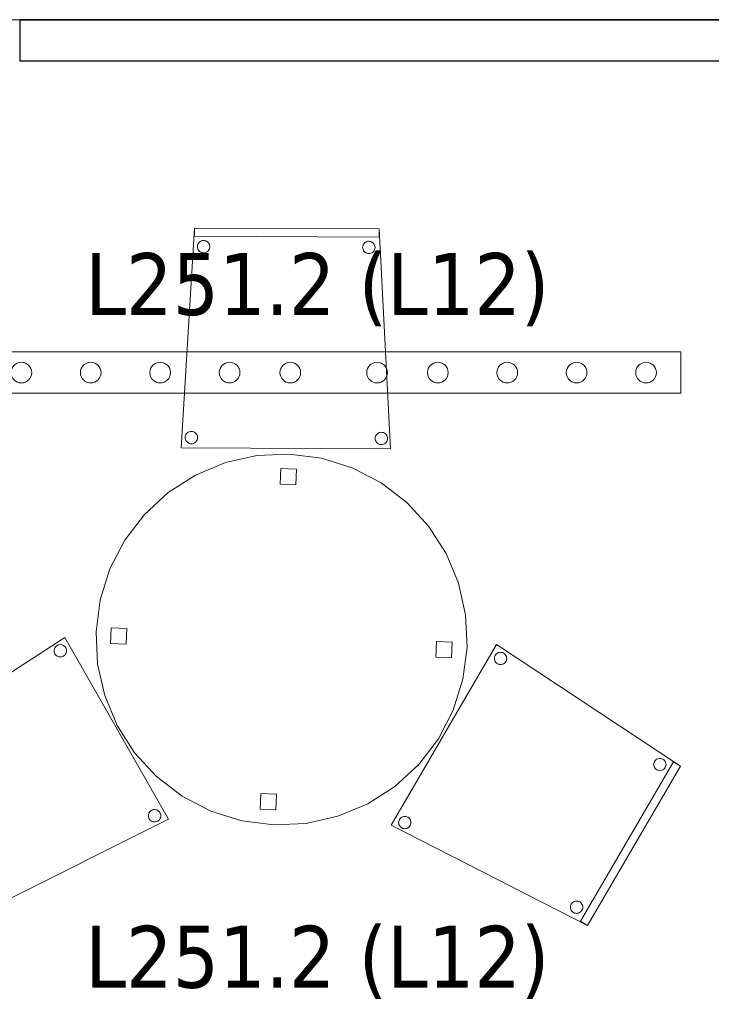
# Model space of a CAD drawing. Header units: metres. Extents: x 397.7 to 427.5, y 12.7 to 28.4.
# Tile 37 of 145: x 406.6 to 408.3, y 14 to 16.4. Entities that reach past the tile are written whole.
import ezdxf

# ---------------------------------------------------------------- set-up
doc = ezdxf.new("R2010")
doc.units = ezdxf.units.M
for name, color, linetype, lineweight in [('02_MOBILIARIO', 7, 'Continuous', 18), ('A-DETL-____-MBND', 7, 'Continuous', 18), ('A-DETL-GENF-OTLN', 7, 'Continuous', 18), ('A-WALL-____-MCUT', 7, 'Continuous', 25), ('A-WALL-____-OTLN', 7, 'Continuous', 25), ('E-LITE-EQPM-IDEN', 7, 'Continuous', 30)]:
    doc.layers.add(name, color=color, linetype=linetype, lineweight=lineweight)
doc.styles.add('Tahoma_4', font='tahoma.ttf', dxfattribs={"height": 0.15})

# ---------------------------------------------------------------- blocks, each defined once
blk = doc.blocks.new('Family - Cadira confident_P2-152712-05_ENLLUMENAT_P2')
at = {"layer": 'A-DETL-____-MBND', "color": 253, "true_color": 0xaaaaaa}
for p, q in [((0, 0.0022), (0.0323, 0.5347)), ((0.0323, 0.5347), (0, 0.0022)), ((0.0322, 0.5147), (0.0323, 0.5347)), ((0.0323, 0.5347), (0.0322, 0.5147)), ((0.0323, 0.5347), (0.4788, 0.5327)), ((0.4788, 0.5327), (0.0323, 0.5347)), ((0.0323, 0.5347), (0.4788, 0.5327)), ((0.4788, 0.5327), (0.0323, 0.5347)), ((0.4788, 0.5327), (0.4787, 0.5127)), ((0.4787, 0.5127), (0.4788, 0.5327)), ((0.4788, 0.5327), (0.5065, 0)), ((0.5065, 0), (0.4788, 0.5327)), ((0.4787, 0.5127), (0.0322, 0.5147)), ((0.0322, 0.5147), (0.4787, 0.5127)), ((0.0426, 0.4991), (0.0444, 0.501)), ((0.0444, 0.501), (0.0426, 0.4991)), ((0.0444, 0.501), (0.0466, 0.5024)), ((0.0466, 0.5024), (0.0444, 0.501)), ((0.0466, 0.5024), (0.0489, 0.5035)), ((0.0489, 0.5035), (0.0466, 0.5024)), ((0.0489, 0.5035), (0.0515, 0.5042)), ((0.0515, 0.5042), (0.0489, 0.5035)), ((0.0515, 0.5042), (0.054, 0.5044)), ((0.054, 0.5044), (0.0515, 0.5042)), ((0.054, 0.5044), (0.0566, 0.5042)), ((0.0566, 0.5042), (0.054, 0.5044)), ((0.0566, 0.5042), (0.0592, 0.5035)), ((0.0592, 0.5035), (0.0566, 0.5042)), ((0.0592, 0.5035), (0.0615, 0.5024)), ((0.0615, 0.5024), (0.0592, 0.5035)), ((0.0615, 0.5024), (0.0636, 0.5009)), ((0.0636, 0.5009), (0.0615, 0.5024)), ((0.0636, 0.5009), (0.0655, 0.499)), ((0.0655, 0.499), (0.0636, 0.5009)), ((0.4444, 0.4992), (0.4466, 0.5007)), ((0.4466, 0.5007), (0.4444, 0.4992)), ((0.4466, 0.5007), (0.4489, 0.5018)), ((0.4489, 0.5018), (0.4466, 0.5007)), ((0.4489, 0.5018), (0.4514, 0.5025)), ((0.4514, 0.5025), (0.4489, 0.5018)), ((0.4514, 0.5025), (0.454, 0.5027)), ((0.454, 0.5027), (0.4514, 0.5025)), ((0.454, 0.5027), (0.4566, 0.5024)), ((0.4566, 0.5024), (0.454, 0.5027)), ((0.4566, 0.5024), (0.4591, 0.5018)), ((0.4591, 0.5018), (0.4566, 0.5024)), ((0.4591, 0.5018), (0.4615, 0.5006)), ((0.4615, 0.5006), (0.4591, 0.5018)), ((0.039, 0.4895), (0.0393, 0.4921)), ((0.0393, 0.4921), (0.039, 0.4895)), ((0.0393, 0.4869), (0.039, 0.4895)), ((0.039, 0.4895), (0.0393, 0.4869)), ((0.0393, 0.4921), (0.04, 0.4946)), ((0.04, 0.4946), (0.0393, 0.4921)), ((0.0399, 0.4844), (0.0393, 0.4869)), ((0.0393, 0.4869), (0.0399, 0.4844)), ((0.041, 0.4821), (0.0399, 0.4844)), ((0.0399, 0.4844), (0.041, 0.4821)), ((0.04, 0.4946), (0.0411, 0.497)), ((0.0411, 0.497), (0.04, 0.4946)), ((0.0425, 0.4799), (0.041, 0.4821)), ((0.041, 0.4821), (0.0425, 0.4799)), ((0.0411, 0.497), (0.0426, 0.4991)), ((0.0426, 0.4991), (0.0411, 0.497)), ((0.0443, 0.4781), (0.0425, 0.4799)), ((0.0425, 0.4799), (0.0443, 0.4781)), ((0.0465, 0.4766), (0.0443, 0.4781)), ((0.0443, 0.4781), (0.0465, 0.4766)), ((0.0635, 0.478), (0.0614, 0.4765)), ((0.0614, 0.4765), (0.0635, 0.478)), ((0.0654, 0.4798), (0.0635, 0.478)), ((0.0635, 0.478), (0.0654, 0.4798)), ((0.0669, 0.4819), (0.0654, 0.4798)), ((0.0654, 0.4798), (0.0669, 0.4819)), ((0.0655, 0.499), (0.067, 0.4969)), ((0.067, 0.4969), (0.0655, 0.499)), ((0.068, 0.4843), (0.0669, 0.4819)), ((0.0669, 0.4819), (0.068, 0.4843)), ((0.067, 0.4969), (0.068, 0.4945)), ((0.068, 0.4945), (0.067, 0.4969)), ((0.068, 0.4945), (0.0687, 0.492)), ((0.0687, 0.492), (0.068, 0.4945)), ((0.0687, 0.4868), (0.068, 0.4843)), ((0.068, 0.4843), (0.0687, 0.4868)), ((0.0687, 0.492), (0.0689, 0.4894)), ((0.0689, 0.4894), (0.0687, 0.492)), ((0.0689, 0.4894), (0.0687, 0.4868)), ((0.0687, 0.4868), (0.0689, 0.4894)), ((0.439, 0.4878), (0.4393, 0.4904)), ((0.4393, 0.4904), (0.439, 0.4878)), ((0.4393, 0.4852), (0.439, 0.4878)), ((0.439, 0.4878), (0.4393, 0.4852)), ((0.4393, 0.4904), (0.44, 0.4929)), ((0.44, 0.4929), (0.4393, 0.4904)), ((0.4399, 0.4827), (0.4393, 0.4852)), ((0.4393, 0.4852), (0.4399, 0.4827)), ((0.441, 0.4803), (0.4399, 0.4827)), ((0.4399, 0.4827), (0.441, 0.4803)), ((0.44, 0.4929), (0.4411, 0.4953)), ((0.4411, 0.4953), (0.44, 0.4929)), ((0.4425, 0.4782), (0.441, 0.4803)), ((0.441, 0.4803), (0.4425, 0.4782)), ((0.4411, 0.4953), (0.4426, 0.4974)), ((0.4426, 0.4974), (0.4411, 0.4953)), ((0.4443, 0.4763), (0.4425, 0.4782)), ((0.4425, 0.4782), (0.4443, 0.4763)), ((0.4426, 0.4974), (0.4444, 0.4992)), ((0.4444, 0.4992), (0.4426, 0.4974)), ((0.4615, 0.5006), (0.4636, 0.4991)), ((0.4636, 0.4991), (0.4615, 0.5006)), ((0.4654, 0.4781), (0.4635, 0.4763)), ((0.4635, 0.4763), (0.4654, 0.4781)), ((0.4636, 0.4991), (0.4655, 0.4973)), ((0.4655, 0.4973), (0.4636, 0.4991)), ((0.4669, 0.4802), (0.4654, 0.4781)), ((0.4654, 0.4781), (0.4669, 0.4802)), ((0.4655, 0.4973), (0.4669, 0.4951)), ((0.4669, 0.4951), (0.4655, 0.4973)), ((0.4669, 0.4951), (0.468, 0.4928)), ((0.468, 0.4928), (0.4669, 0.4951)), ((0.468, 0.4826), (0.4669, 0.4802)), ((0.4669, 0.4802), (0.468, 0.4826)), ((0.468, 0.4928), (0.4687, 0.4903)), ((0.4687, 0.4903), (0.468, 0.4928)), ((0.4687, 0.4851), (0.468, 0.4826)), ((0.468, 0.4826), (0.4687, 0.4851)), ((0.4687, 0.4903), (0.4689, 0.4877)), ((0.4689, 0.4877), (0.4687, 0.4903)), ((0.4689, 0.4877), (0.4687, 0.4851)), ((0.4687, 0.4851), (0.4689, 0.4877)), ((0.0488, 0.4755), (0.0465, 0.4766)), ((0.0465, 0.4766), (0.0488, 0.4755)), ((0.0513, 0.4748), (0.0488, 0.4755)), ((0.0488, 0.4755), (0.0513, 0.4748)), ((0.0539, 0.4745), (0.0513, 0.4748)), ((0.0513, 0.4748), (0.0539, 0.4745)), ((0.0565, 0.4748), (0.0539, 0.4745)), ((0.0539, 0.4745), (0.0565, 0.4748)), ((0.059, 0.4754), (0.0565, 0.4748)), ((0.0565, 0.4748), (0.059, 0.4754)), ((0.0614, 0.4765), (0.059, 0.4754)), ((0.059, 0.4754), (0.0614, 0.4765)), ((0.4465, 0.4748), (0.4443, 0.4763)), ((0.4443, 0.4763), (0.4465, 0.4748)), ((0.4488, 0.4737), (0.4465, 0.4748)), ((0.4465, 0.4748), (0.4488, 0.4737)), ((0.4513, 0.473), (0.4488, 0.4737)), ((0.4488, 0.4737), (0.4513, 0.473)), ((0.4539, 0.4728), (0.4513, 0.473)), ((0.4513, 0.473), (0.4539, 0.4728)), ((0.4565, 0.473), (0.4539, 0.4728)), ((0.4539, 0.4728), (0.4565, 0.473)), ((0.459, 0.4737), (0.4565, 0.473)), ((0.4565, 0.473), (0.459, 0.4737)), ((0.4614, 0.4748), (0.459, 0.4737)), ((0.459, 0.4737), (0.4614, 0.4748)), ((0.4635, 0.4763), (0.4614, 0.4748)), ((0.4614, 0.4748), (0.4635, 0.4763)), ((0.0094, 0.0273), (0.0096, 0.0298)), ((0.0096, 0.0298), (0.0094, 0.0273)), ((0.0096, 0.0247), (0.0094, 0.0273)), ((0.0094, 0.0273), (0.0096, 0.0247)), ((0.0096, 0.0298), (0.0103, 0.0324)), ((0.0103, 0.0324), (0.0096, 0.0298)), ((0.0103, 0.0221), (0.0096, 0.0247)), ((0.0096, 0.0247), (0.0103, 0.0221)), ((0.0103, 0.0324), (0.0114, 0.0347)), ((0.0114, 0.0347), (0.0103, 0.0324)), ((0.0114, 0.0347), (0.0129, 0.0368)), ((0.0129, 0.0368), (0.0114, 0.0347)), ((0.0129, 0.0368), (0.0148, 0.0387)), ((0.0148, 0.0387), (0.0129, 0.0368)), ((0.0148, 0.0387), (0.0169, 0.0402)), ((0.0169, 0.0402), (0.0148, 0.0387)), ((0.0169, 0.0402), (0.0193, 0.0413)), ((0.0193, 0.0413), (0.0169, 0.0402)), ((0.0193, 0.0413), (0.0218, 0.0419)), ((0.0218, 0.0419), (0.0193, 0.0413)), ((0.0218, 0.0419), (0.0244, 0.0421)), ((0.0244, 0.0421), (0.0218, 0.0419)), ((0.0244, 0.0421), (0.027, 0.0419)), ((0.027, 0.0419), (0.0244, 0.0421)), ((0.027, 0.0419), (0.0295, 0.0412)), ((0.0295, 0.0412), (0.027, 0.0419)), ((0.0295, 0.0412), (0.0319, 0.0401)), ((0.0319, 0.0401), (0.0295, 0.0412)), ((0.0319, 0.0401), (0.034, 0.0386)), ((0.034, 0.0386), (0.0319, 0.0401)), ((0.034, 0.0386), (0.0358, 0.0367)), ((0.0358, 0.0367), (0.034, 0.0386)), ((0.0358, 0.0367), (0.0373, 0.0346)), ((0.0373, 0.0346), (0.0358, 0.0367)), ((0.0373, 0.0346), (0.0384, 0.0322)), ((0.0384, 0.0322), (0.0373, 0.0346)), ((0.039, 0.0245), (0.0383, 0.022)), ((0.0383, 0.022), (0.039, 0.0245)), ((0.0384, 0.0322), (0.0391, 0.0297)), ((0.0391, 0.0297), (0.0384, 0.0322)), ((0.0393, 0.0271), (0.039, 0.0245)), ((0.039, 0.0245), (0.0393, 0.0271)), ((0.0391, 0.0297), (0.0393, 0.0271)), ((0.0393, 0.0271), (0.0391, 0.0297)), ((0.4694, 0.0253), (0.4696, 0.0279)), ((0.4696, 0.0279), (0.4694, 0.0253)), ((0.4696, 0.0227), (0.4694, 0.0253)), ((0.4694, 0.0253), (0.4696, 0.0227)), ((0.4696, 0.0279), (0.4703, 0.0304)), ((0.4703, 0.0304), (0.4696, 0.0279)), ((0.4703, 0.0304), (0.4714, 0.0327)), ((0.4714, 0.0327), (0.4703, 0.0304)), ((0.4714, 0.0327), (0.4729, 0.0348)), ((0.4729, 0.0348), (0.4714, 0.0327)), ((0.4729, 0.0348), (0.4748, 0.0367)), ((0.4748, 0.0367), (0.4729, 0.0348)), ((0.4748, 0.0367), (0.4769, 0.0382)), ((0.4769, 0.0382), (0.4748, 0.0367)), ((0.4769, 0.0382), (0.4793, 0.0393)), ((0.4793, 0.0393), (0.4769, 0.0382)), ((0.4793, 0.0393), (0.4818, 0.0399)), ((0.4818, 0.0399), (0.4793, 0.0393)), ((0.4818, 0.0399), (0.4844, 0.0401)), ((0.4844, 0.0401), (0.4818, 0.0399)), ((0.4844, 0.0401), (0.487, 0.0399)), ((0.487, 0.0399), (0.4844, 0.0401)), ((0.487, 0.0399), (0.4895, 0.0392)), ((0.4895, 0.0392), (0.487, 0.0399)), ((0.4895, 0.0392), (0.4919, 0.0381)), ((0.4919, 0.0381), (0.4895, 0.0392)), ((0.4919, 0.0381), (0.494, 0.0366)), ((0.494, 0.0366), (0.4919, 0.0381)), ((0.494, 0.0366), (0.4958, 0.0347)), ((0.4958, 0.0347), (0.494, 0.0366)), ((0.4958, 0.0347), (0.4973, 0.0326)), ((0.4973, 0.0326), (0.4958, 0.0347)), ((0.4973, 0.0326), (0.4984, 0.0302)), ((0.4984, 0.0302), (0.4973, 0.0326)), ((0.4984, 0.0302), (0.4991, 0.0277)), ((0.4991, 0.0277), (0.4984, 0.0302)), ((0.4993, 0.0251), (0.499, 0.0225)), ((0.499, 0.0225), (0.4993, 0.0251)), ((0.4991, 0.0277), (0.4993, 0.0251)), ((0.4993, 0.0251), (0.4991, 0.0277)), ((0.5065, 0), (0, 0.0022)), ((0, 0.0022), (0.5065, 0)), ((0.0114, 0.0198), (0.0103, 0.0221)), ((0.0103, 0.0221), (0.0114, 0.0198)), ((0.0128, 0.0176), (0.0114, 0.0198)), ((0.0114, 0.0198), (0.0128, 0.0176)), ((0.0147, 0.0158), (0.0128, 0.0176)), ((0.0128, 0.0176), (0.0147, 0.0158)), ((0.0168, 0.0143), (0.0147, 0.0158)), ((0.0147, 0.0158), (0.0168, 0.0143)), ((0.0192, 0.0132), (0.0168, 0.0143)), ((0.0168, 0.0143), (0.0192, 0.0132)), ((0.0217, 0.0125), (0.0192, 0.0132)), ((0.0192, 0.0132), (0.0217, 0.0125)), ((0.0243, 0.0123), (0.0217, 0.0125)), ((0.0217, 0.0125), (0.0243, 0.0123)), ((0.0269, 0.0125), (0.0243, 0.0123)), ((0.0243, 0.0123), (0.0269, 0.0125)), ((0.0294, 0.0131), (0.0269, 0.0125)), ((0.0269, 0.0125), (0.0294, 0.0131)), ((0.0317, 0.0142), (0.0294, 0.0131)), ((0.0294, 0.0131), (0.0317, 0.0142)), ((0.0339, 0.0157), (0.0317, 0.0142)), ((0.0317, 0.0142), (0.0339, 0.0157)), ((0.0357, 0.0175), (0.0339, 0.0157)), ((0.0339, 0.0157), (0.0357, 0.0175)), ((0.0372, 0.0197), (0.0357, 0.0175)), ((0.0357, 0.0175), (0.0372, 0.0197)), ((0.0383, 0.022), (0.0372, 0.0197)), ((0.0372, 0.0197), (0.0383, 0.022)), ((0.4703, 0.0201), (0.4696, 0.0227)), ((0.4696, 0.0227), (0.4703, 0.0201)), ((0.4714, 0.0178), (0.4703, 0.0201)), ((0.4703, 0.0201), (0.4714, 0.0178)), ((0.4728, 0.0156), (0.4714, 0.0178)), ((0.4714, 0.0178), (0.4728, 0.0156)), ((0.4747, 0.0138), (0.4728, 0.0156)), ((0.4728, 0.0156), (0.4747, 0.0138)), ((0.4768, 0.0123), (0.4747, 0.0138)), ((0.4747, 0.0138), (0.4768, 0.0123)), ((0.4792, 0.0112), (0.4768, 0.0123)), ((0.4768, 0.0123), (0.4792, 0.0112)), ((0.4817, 0.0105), (0.4792, 0.0112)), ((0.4792, 0.0112), (0.4817, 0.0105)), ((0.4843, 0.0103), (0.4817, 0.0105)), ((0.4817, 0.0105), (0.4843, 0.0103)), ((0.4869, 0.0105), (0.4843, 0.0103)), ((0.4843, 0.0103), (0.4869, 0.0105)), ((0.4894, 0.0111), (0.4869, 0.0105)), ((0.4869, 0.0105), (0.4894, 0.0111)), ((0.4917, 0.0122), (0.4894, 0.0111)), ((0.4894, 0.0111), (0.4917, 0.0122)), ((0.4939, 0.0137), (0.4917, 0.0122)), ((0.4917, 0.0122), (0.4939, 0.0137)), ((0.4957, 0.0155), (0.4939, 0.0137)), ((0.4939, 0.0137), (0.4957, 0.0155)), ((0.4972, 0.0177), (0.4957, 0.0155)), ((0.4957, 0.0155), (0.4972, 0.0177)), ((0.4983, 0.02), (0.4972, 0.0177)), ((0.4972, 0.0177), (0.4983, 0.02)), ((0.499, 0.0225), (0.4983, 0.02)), ((0.4983, 0.02), (0.499, 0.0225))]:
    blk.add_line(p, q, dxfattribs=at)
blk = doc.blocks.new('Family - Mampara P2-152874-05_ENLLUMENAT_P2')
at = {"layer": 'A-WALL-____-MCUT', "color": 253, "true_color": 0xaaaaaa}
for p, q in [((8.3078, 0.1), (6.4478, 0.1)), ((8.3078, 0), (8.3078, 0.1)), ((4.1378, 0), (8.3078, 0))]:
    blk.add_line(p, q, dxfattribs=at)
at = {"layer": 'A-WALL-____-OTLN', "color": 253, "true_color": 0xaaaaaa}
for p, q in [((8.3078, 0.1), (6.4478, 0.1)), ((8.3078, 0), (8.3078, 0.1)), ((8.3078, 0), (4.1378, 0))]:
    blk.add_line(p, q, dxfattribs=at)
at = {"layer": 'A-WALL-____-OTLN', "color": 253, "lineweight": 18, "true_color": 0xaaaaaa}
blk.add_line((0, 0), (9.2978, 0), dxfattribs=at)
blk = doc.blocks.new('Family - Cadira confident_P2-152978-05_ENLLUMENAT_P2')
at = {"layer": 'A-DETL-____-MBND', "color": 253, "true_color": 0xaaaaaa}
for p, q in [((0, 0.2424), (0.2552, 0.6799)), ((0.2552, 0.6799), (0, 0.2424)), ((0.2552, 0.6799), (0.7001, 0.3857)), ((0.7001, 0.3857), (0.2552, 0.6799)), ((0.2497, 0.6464), (0.2499, 0.649)), ((0.2499, 0.649), (0.2497, 0.6464)), ((0.2499, 0.6438), (0.2497, 0.6464)), ((0.2497, 0.6464), (0.2499, 0.6438)), ((0.2499, 0.649), (0.2506, 0.6515)), ((0.2506, 0.6515), (0.2499, 0.649)), ((0.2506, 0.6413), (0.2499, 0.6438)), ((0.2499, 0.6438), (0.2506, 0.6413)), ((0.2506, 0.6515), (0.2517, 0.6539)), ((0.2517, 0.6539), (0.2506, 0.6515)), ((0.2517, 0.6539), (0.2532, 0.656)), ((0.2532, 0.656), (0.2517, 0.6539)), ((0.2532, 0.656), (0.2551, 0.6579)), ((0.2551, 0.6579), (0.2532, 0.656)), ((0.2551, 0.6579), (0.2572, 0.6593)), ((0.2572, 0.6593), (0.2551, 0.6579)), ((0.2572, 0.6593), (0.2596, 0.6604)), ((0.2596, 0.6604), (0.2572, 0.6593)), ((0.2596, 0.6604), (0.2621, 0.6611)), ((0.2621, 0.6611), (0.2596, 0.6604)), ((0.2621, 0.6611), (0.2647, 0.6613)), ((0.2647, 0.6613), (0.2621, 0.6611)), ((0.2647, 0.6613), (0.2673, 0.6611)), ((0.2673, 0.6611), (0.2647, 0.6613)), ((0.2673, 0.6611), (0.2698, 0.6604)), ((0.2698, 0.6604), (0.2673, 0.6611)), ((0.2698, 0.6604), (0.2722, 0.6593)), ((0.2722, 0.6593), (0.2698, 0.6604)), ((0.2722, 0.6593), (0.2743, 0.6578)), ((0.2743, 0.6578), (0.2722, 0.6593)), ((0.2743, 0.6578), (0.2761, 0.6559)), ((0.2761, 0.6559), (0.2743, 0.6578)), ((0.2761, 0.6559), (0.2776, 0.6538)), ((0.2776, 0.6538), (0.2761, 0.6559)), ((0.2776, 0.6538), (0.2787, 0.6514)), ((0.2787, 0.6514), (0.2776, 0.6538)), ((0.2787, 0.6514), (0.2794, 0.6489)), ((0.2794, 0.6489), (0.2787, 0.6514)), ((0.2793, 0.6437), (0.2787, 0.6412)), ((0.2787, 0.6412), (0.2793, 0.6437)), ((0.2796, 0.6463), (0.2793, 0.6437)), ((0.2793, 0.6437), (0.2796, 0.6463)), ((0.2794, 0.6489), (0.2796, 0.6463)), ((0.2796, 0.6463), (0.2794, 0.6489)), ((0.2517, 0.639), (0.2506, 0.6413)), ((0.2506, 0.6413), (0.2517, 0.639)), ((0.2532, 0.6368), (0.2517, 0.639)), ((0.2517, 0.639), (0.2532, 0.6368)), ((0.255, 0.635), (0.2532, 0.6368)), ((0.2532, 0.6368), (0.255, 0.635)), ((0.2571, 0.6335), (0.255, 0.635)), ((0.255, 0.635), (0.2571, 0.6335)), ((0.2595, 0.6324), (0.2571, 0.6335)), ((0.2571, 0.6335), (0.2595, 0.6324)), ((0.262, 0.6317), (0.2595, 0.6324)), ((0.2595, 0.6324), (0.262, 0.6317)), ((0.2646, 0.6314), (0.262, 0.6317)), ((0.262, 0.6317), (0.2646, 0.6314)), ((0.2672, 0.6316), (0.2646, 0.6314)), ((0.2646, 0.6314), (0.2672, 0.6316)), ((0.2697, 0.6323), (0.2672, 0.6316)), ((0.2672, 0.6316), (0.2697, 0.6323)), ((0.272, 0.6334), (0.2697, 0.6323)), ((0.2697, 0.6323), (0.272, 0.6334)), ((0.2742, 0.6349), (0.272, 0.6334)), ((0.272, 0.6334), (0.2742, 0.6349)), ((0.276, 0.6367), (0.2742, 0.6349)), ((0.2742, 0.6349), (0.276, 0.6367)), ((0.2775, 0.6388), (0.276, 0.6367)), ((0.276, 0.6367), (0.2775, 0.6388)), ((0.2787, 0.6412), (0.2775, 0.6388)), ((0.2775, 0.6388), (0.2787, 0.6412)), ((0.4579, 0.0101), (0.6829, 0.3958)), ((0.6829, 0.3958), (0.4579, 0.0101)), ((0.7001, 0.3857), (0.4752, 0)), ((0.4752, 0), (0.7001, 0.3857)), ((0.7001, 0.3857), (0.4752, 0)), ((0.4752, 0), (0.7001, 0.3857)), ((0.6352, 0.3896), (0.6355, 0.3922)), ((0.6355, 0.3922), (0.6352, 0.3896)), ((0.6354, 0.387), (0.6352, 0.3896)), ((0.6352, 0.3896), (0.6354, 0.387)), ((0.6361, 0.3845), (0.6354, 0.387)), ((0.6354, 0.387), (0.6361, 0.3845)), ((0.6355, 0.3922), (0.6361, 0.3947)), ((0.6361, 0.3947), (0.6355, 0.3922)), ((0.6361, 0.3947), (0.6373, 0.3971)), ((0.6373, 0.3971), (0.6361, 0.3947)), ((0.6372, 0.3821), (0.6361, 0.3845)), ((0.6361, 0.3845), (0.6372, 0.3821)), ((0.6387, 0.38), (0.6372, 0.3821)), ((0.6372, 0.3821), (0.6387, 0.38)), ((0.6373, 0.3971), (0.6388, 0.3992)), ((0.6388, 0.3992), (0.6373, 0.3971)), ((0.6388, 0.3992), (0.6406, 0.401)), ((0.6406, 0.401), (0.6388, 0.3992)), ((0.6406, 0.401), (0.6427, 0.4025)), ((0.6427, 0.4025), (0.6406, 0.401)), ((0.6427, 0.4025), (0.6451, 0.4036)), ((0.6451, 0.4036), (0.6427, 0.4025)), ((0.6451, 0.4036), (0.6476, 0.4043)), ((0.6476, 0.4043), (0.6451, 0.4036)), ((0.6476, 0.4043), (0.6502, 0.4045)), ((0.6502, 0.4045), (0.6476, 0.4043)), ((0.6502, 0.4045), (0.6528, 0.4043)), ((0.6528, 0.4043), (0.6502, 0.4045)), ((0.6528, 0.4043), (0.6553, 0.4036)), ((0.6553, 0.4036), (0.6528, 0.4043)), ((0.6553, 0.4036), (0.6577, 0.4025)), ((0.6577, 0.4025), (0.6553, 0.4036)), ((0.6577, 0.4025), (0.6598, 0.401)), ((0.6598, 0.401), (0.6577, 0.4025)), ((0.6598, 0.401), (0.6616, 0.3991)), ((0.6616, 0.3991), (0.6598, 0.401)), ((0.6616, 0.3991), (0.6631, 0.397)), ((0.6631, 0.397), (0.6616, 0.3991)), ((0.6631, 0.382), (0.6616, 0.3799)), ((0.6616, 0.3799), (0.6631, 0.382)), ((0.6631, 0.397), (0.6642, 0.3946)), ((0.6642, 0.3946), (0.6631, 0.397)), ((0.6642, 0.3844), (0.6631, 0.382)), ((0.6631, 0.382), (0.6642, 0.3844)), ((0.6642, 0.3946), (0.6649, 0.3921)), ((0.6649, 0.3921), (0.6642, 0.3946)), ((0.6649, 0.3869), (0.6642, 0.3844)), ((0.6642, 0.3844), (0.6649, 0.3869)), ((0.6649, 0.3921), (0.6651, 0.3895)), ((0.6651, 0.3895), (0.6649, 0.3921)), ((0.6651, 0.3895), (0.6649, 0.3869)), ((0.6649, 0.3869), (0.6651, 0.3895)), ((0.6829, 0.3958), (0.7001, 0.3857)), ((0.7001, 0.3857), (0.6829, 0.3958)), ((0.6405, 0.3782), (0.6387, 0.38)), ((0.6387, 0.38), (0.6405, 0.3782)), ((0.6426, 0.3766), (0.6405, 0.3782)), ((0.6405, 0.3782), (0.6426, 0.3766)), ((0.645, 0.3755), (0.6426, 0.3766)), ((0.6426, 0.3766), (0.645, 0.3755)), ((0.6475, 0.3749), (0.645, 0.3755)), ((0.645, 0.3755), (0.6475, 0.3749)), ((0.6501, 0.3746), (0.6475, 0.3749)), ((0.6475, 0.3749), (0.6501, 0.3746)), ((0.6527, 0.3748), (0.6501, 0.3746)), ((0.6501, 0.3746), (0.6527, 0.3748)), ((0.6552, 0.3755), (0.6527, 0.3748)), ((0.6527, 0.3748), (0.6552, 0.3755)), ((0.6576, 0.3766), (0.6552, 0.3755)), ((0.6552, 0.3755), (0.6576, 0.3766)), ((0.6597, 0.3781), (0.6576, 0.3766)), ((0.6576, 0.3766), (0.6597, 0.3781)), ((0.6616, 0.3799), (0.6597, 0.3781)), ((0.6597, 0.3781), (0.6616, 0.3799)), ((0.0255, 0.262), (0.0279, 0.2631)), ((0.0279, 0.2631), (0.0255, 0.262)), ((0.0279, 0.2631), (0.0304, 0.2637)), ((0.0304, 0.2637), (0.0279, 0.2631)), ((0.0304, 0.2637), (0.033, 0.2639)), ((0.033, 0.2639), (0.0304, 0.2637)), ((0.033, 0.2639), (0.0356, 0.2637)), ((0.0356, 0.2637), (0.033, 0.2639)), ((0.0356, 0.2637), (0.0381, 0.263)), ((0.0381, 0.263), (0.0356, 0.2637)), ((0.0381, 0.263), (0.0404, 0.2619)), ((0.0404, 0.2619), (0.0381, 0.263)), ((0.4752, 0), (0, 0.2424)), ((0, 0.2424), (0.4752, 0)), ((0.018, 0.2491), (0.0182, 0.2517)), ((0.0182, 0.2517), (0.018, 0.2491)), ((0.0182, 0.2465), (0.018, 0.2491)), ((0.018, 0.2491), (0.0182, 0.2465)), ((0.0182, 0.2517), (0.0189, 0.2542)), ((0.0189, 0.2542), (0.0182, 0.2517)), ((0.0188, 0.244), (0.0182, 0.2465)), ((0.0182, 0.2465), (0.0188, 0.244)), ((0.0199, 0.2416), (0.0188, 0.244)), ((0.0188, 0.244), (0.0199, 0.2416)), ((0.0189, 0.2542), (0.02, 0.2565)), ((0.02, 0.2565), (0.0189, 0.2542)), ((0.0214, 0.2394), (0.0199, 0.2416)), ((0.0199, 0.2416), (0.0214, 0.2394)), ((0.02, 0.2565), (0.0215, 0.2587)), ((0.0215, 0.2587), (0.02, 0.2565)), ((0.0233, 0.2376), (0.0214, 0.2394)), ((0.0214, 0.2394), (0.0233, 0.2376)), ((0.0215, 0.2587), (0.0234, 0.2605)), ((0.0234, 0.2605), (0.0215, 0.2587)), ((0.0234, 0.2605), (0.0255, 0.262)), ((0.0255, 0.262), (0.0234, 0.2605)), ((0.0404, 0.2619), (0.0426, 0.2604)), ((0.0426, 0.2604), (0.0404, 0.2619)), ((0.0443, 0.2393), (0.0425, 0.2375)), ((0.0425, 0.2375), (0.0443, 0.2393)), ((0.0426, 0.2604), (0.0444, 0.2586)), ((0.0444, 0.2586), (0.0426, 0.2604)), ((0.0458, 0.2415), (0.0443, 0.2393)), ((0.0443, 0.2393), (0.0458, 0.2415)), ((0.0444, 0.2586), (0.0459, 0.2564)), ((0.0459, 0.2564), (0.0444, 0.2586)), ((0.0469, 0.2438), (0.0458, 0.2415)), ((0.0458, 0.2415), (0.0469, 0.2438)), ((0.0459, 0.2564), (0.047, 0.254)), ((0.047, 0.254), (0.0459, 0.2564)), ((0.0476, 0.2463), (0.0469, 0.2438)), ((0.0469, 0.2438), (0.0476, 0.2463)), ((0.047, 0.254), (0.0476, 0.2515)), ((0.0476, 0.2515), (0.047, 0.254)), ((0.0476, 0.2515), (0.0478, 0.2489)), ((0.0478, 0.2489), (0.0476, 0.2515)), ((0.0478, 0.2489), (0.0476, 0.2463)), ((0.0476, 0.2463), (0.0478, 0.2489)), ((0.0254, 0.2361), (0.0233, 0.2376)), ((0.0233, 0.2376), (0.0254, 0.2361)), ((0.0277, 0.235), (0.0254, 0.2361)), ((0.0254, 0.2361), (0.0277, 0.235)), ((0.0303, 0.2343), (0.0277, 0.235)), ((0.0277, 0.235), (0.0303, 0.2343)), ((0.0328, 0.2341), (0.0303, 0.2343)), ((0.0303, 0.2343), (0.0328, 0.2341)), ((0.0354, 0.2343), (0.0328, 0.2341)), ((0.0328, 0.2341), (0.0354, 0.2343)), ((0.038, 0.2349), (0.0354, 0.2343)), ((0.0354, 0.2343), (0.038, 0.2349)), ((0.0403, 0.236), (0.038, 0.2349)), ((0.038, 0.2349), (0.0403, 0.236)), ((0.0425, 0.2375), (0.0403, 0.236)), ((0.0403, 0.236), (0.0425, 0.2375)), ((0.434, 0.0467), (0.4346, 0.0492)), ((0.4346, 0.0492), (0.434, 0.0467)), ((0.4346, 0.0492), (0.4358, 0.0515)), ((0.4358, 0.0515), (0.4346, 0.0492)), ((0.4358, 0.0515), (0.4373, 0.0537)), ((0.4373, 0.0537), (0.4358, 0.0515)), ((0.4373, 0.0537), (0.4391, 0.0555)), ((0.4391, 0.0555), (0.4373, 0.0537)), ((0.4391, 0.0555), (0.4412, 0.057)), ((0.4412, 0.057), (0.4391, 0.0555)), ((0.4412, 0.057), (0.4436, 0.0581)), ((0.4436, 0.0581), (0.4412, 0.057)), ((0.4436, 0.0581), (0.4461, 0.0587)), ((0.4461, 0.0587), (0.4436, 0.0581)), ((0.4461, 0.0587), (0.4487, 0.059)), ((0.4487, 0.059), (0.4461, 0.0587)), ((0.4487, 0.059), (0.4513, 0.0587)), ((0.4513, 0.0587), (0.4487, 0.059)), ((0.4513, 0.0587), (0.4538, 0.058)), ((0.4538, 0.058), (0.4513, 0.0587)), ((0.4538, 0.058), (0.4562, 0.0569)), ((0.4562, 0.0569), (0.4538, 0.058)), ((0.4562, 0.0569), (0.4583, 0.0554)), ((0.4583, 0.0554), (0.4562, 0.0569)), ((0.4583, 0.0554), (0.4601, 0.0536)), ((0.4601, 0.0536), (0.4583, 0.0554)), ((0.4601, 0.0536), (0.4616, 0.0514)), ((0.4616, 0.0514), (0.4601, 0.0536)), ((0.4616, 0.0514), (0.4627, 0.0491)), ((0.4627, 0.0491), (0.4616, 0.0514)), ((0.4627, 0.0491), (0.4634, 0.0465)), ((0.4634, 0.0465), (0.4627, 0.0491)), ((0.4337, 0.0441), (0.434, 0.0467)), ((0.434, 0.0467), (0.4337, 0.0441)), ((0.4339, 0.0415), (0.4337, 0.0441)), ((0.4337, 0.0441), (0.4339, 0.0415)), ((0.4346, 0.039), (0.4339, 0.0415)), ((0.4339, 0.0415), (0.4346, 0.039)), ((0.4357, 0.0366), (0.4346, 0.039)), ((0.4346, 0.039), (0.4357, 0.0366)), ((0.4372, 0.0345), (0.4357, 0.0366)), ((0.4357, 0.0366), (0.4372, 0.0345)), ((0.439, 0.0326), (0.4372, 0.0345)), ((0.4372, 0.0345), (0.439, 0.0326)), ((0.4411, 0.0311), (0.439, 0.0326)), ((0.439, 0.0326), (0.4411, 0.0311)), ((0.4435, 0.03), (0.4411, 0.0311)), ((0.4411, 0.0311), (0.4435, 0.03)), ((0.446, 0.0293), (0.4435, 0.03)), ((0.4435, 0.03), (0.446, 0.0293)), ((0.4486, 0.0291), (0.446, 0.0293)), ((0.446, 0.0293), (0.4486, 0.0291)), ((0.4512, 0.0293), (0.4486, 0.0291)), ((0.4486, 0.0291), (0.4512, 0.0293)), ((0.4537, 0.03), (0.4512, 0.0293)), ((0.4512, 0.0293), (0.4537, 0.03)), ((0.4561, 0.031), (0.4537, 0.03)), ((0.4537, 0.03), (0.4561, 0.031)), ((0.4582, 0.0325), (0.4561, 0.031)), ((0.4561, 0.031), (0.4582, 0.0325)), ((0.4601, 0.0344), (0.4582, 0.0325)), ((0.4582, 0.0325), (0.4601, 0.0344)), ((0.4616, 0.0365), (0.4601, 0.0344)), ((0.4601, 0.0344), (0.4616, 0.0365)), ((0.4627, 0.0388), (0.4616, 0.0365)), ((0.4616, 0.0365), (0.4627, 0.0388)), ((0.4634, 0.0414), (0.4627, 0.0388)), ((0.4627, 0.0388), (0.4634, 0.0414)), ((0.4634, 0.0465), (0.4636, 0.044)), ((0.4636, 0.044), (0.4634, 0.0465)), ((0.4636, 0.044), (0.4634, 0.0414)), ((0.4634, 0.0414), (0.4636, 0.044)), ((0.4752, 0), (0.4579, 0.0101)), ((0.4579, 0.0101), (0.4752, 0))]:
    blk.add_line(p, q, dxfattribs=at)
blk = doc.blocks.new('Family - Taula D120_P2-153050-05_ENLLUMENAT_P2')
at = {"layer": 'A-DETL-____-MBND', "color": 253, "true_color": 0xaaaaaa}
for p, q in [((0.3129, 0.8772), (0.3893, 0.8943)), ((0.3893, 0.8943), (0.3129, 0.8772)), ((0.3893, 0.8943), (0.4675, 0.8979)), ((0.4675, 0.8979), (0.3893, 0.8943)), ((0.4675, 0.8979), (0.5452, 0.8878)), ((0.5452, 0.8878), (0.4675, 0.8979)), ((0.5452, 0.8878), (0.62, 0.8644)), ((0.62, 0.8644), (0.5452, 0.8878)), ((0.2406, 0.847), (0.3129, 0.8772)), ((0.3129, 0.8772), (0.2406, 0.847)), ((0.4455, 0.8246), (0.4471, 0.8626)), ((0.4471, 0.8626), (0.4455, 0.8246)), ((0.4471, 0.8626), (0.485, 0.861)), ((0.485, 0.861), (0.4471, 0.8626)), ((0.485, 0.861), (0.4834, 0.823)), ((0.4834, 0.823), (0.485, 0.861)), ((0.62, 0.8644), (0.6895, 0.8284)), ((0.6895, 0.8284), (0.62, 0.8644)), ((0.1746, 0.8048), (0.2406, 0.847)), ((0.2406, 0.847), (0.1746, 0.8048)), ((0.4834, 0.823), (0.4455, 0.8246)), ((0.4455, 0.8246), (0.4834, 0.823)), ((0.6895, 0.8284), (0.7518, 0.7809)), ((0.7518, 0.7809), (0.6895, 0.8284)), ((0.117, 0.7518), (0.1746, 0.8048)), ((0.1746, 0.8048), (0.117, 0.7518)), ((0.7518, 0.7809), (0.8048, 0.7233)), ((0.8048, 0.7233), (0.7518, 0.7809)), ((0.0694, 0.6895), (0.117, 0.7518)), ((0.117, 0.7518), (0.0694, 0.6895)), ((0.8048, 0.7233), (0.847, 0.6573)), ((0.847, 0.6573), (0.8048, 0.7233)), ((0.0334, 0.62), (0.0694, 0.6895)), ((0.0694, 0.6895), (0.0334, 0.62)), ((0.847, 0.6573), (0.8772, 0.585)), ((0.8772, 0.585), (0.847, 0.6573)), ((0.01, 0.5452), (0.0334, 0.62)), ((0.0334, 0.62), (0.01, 0.5452)), ((0.8772, 0.585), (0.8943, 0.5086)), ((0.8943, 0.5086), (0.8772, 0.585)), ((0, 0.4675), (0.01, 0.5452)), ((0.01, 0.5452), (0, 0.4675)), ((0.8943, 0.5086), (0.8979, 0.4303)), ((0.8979, 0.4303), (0.8943, 0.5086)), ((0.0036, 0.3893), (0, 0.4675)), ((0, 0.4675), (0.0036, 0.3893)), ((0.0351, 0.4388), (0.0366, 0.4768)), ((0.0366, 0.4768), (0.0351, 0.4388)), ((0.0366, 0.4768), (0.0746, 0.4752)), ((0.0746, 0.4752), (0.0366, 0.4768)), ((0.0746, 0.4752), (0.073, 0.4372)), ((0.073, 0.4372), (0.0746, 0.4752)), ((0.073, 0.4372), (0.0351, 0.4388)), ((0.0351, 0.4388), (0.073, 0.4372)), ((0.8223, 0.4062), (0.8239, 0.4441)), ((0.8239, 0.4441), (0.8223, 0.4062)), ((0.8239, 0.4441), (0.8619, 0.4426)), ((0.8619, 0.4426), (0.8239, 0.4441)), ((0.8619, 0.4426), (0.8603, 0.4046)), ((0.8603, 0.4046), (0.8619, 0.4426)), ((0.8979, 0.4303), (0.8878, 0.3527)), ((0.8878, 0.3527), (0.8979, 0.4303)), ((0.8603, 0.4046), (0.8223, 0.4062)), ((0.8223, 0.4062), (0.8603, 0.4046)), ((0.0207, 0.3129), (0.0036, 0.3893)), ((0.0036, 0.3893), (0.0207, 0.3129)), ((0.8878, 0.3527), (0.8644, 0.2779)), ((0.8644, 0.2779), (0.8878, 0.3527)), ((0.0508, 0.2406), (0.0207, 0.3129)), ((0.0207, 0.3129), (0.0508, 0.2406)), ((0.8644, 0.2779), (0.8284, 0.2084)), ((0.8284, 0.2084), (0.8644, 0.2779)), ((0.0931, 0.1746), (0.0508, 0.2406)), ((0.0508, 0.2406), (0.0931, 0.1746)), ((0.8284, 0.2084), (0.7809, 0.1461)), ((0.7809, 0.1461), (0.8284, 0.2084)), ((0.1461, 0.117), (0.0931, 0.1746)), ((0.0931, 0.1746), (0.1461, 0.117)), ((0.7809, 0.1461), (0.7233, 0.0931)), ((0.7233, 0.0931), (0.7809, 0.1461)), ((0.2084, 0.0694), (0.1461, 0.117)), ((0.1461, 0.117), (0.2084, 0.0694)), ((0.3972, 0.0378), (0.3988, 0.0758)), ((0.3988, 0.0758), (0.3972, 0.0378)), ((0.3988, 0.0758), (0.4368, 0.0742)), ((0.4368, 0.0742), (0.3988, 0.0758)), ((0.4368, 0.0742), (0.4352, 0.0362)), ((0.4352, 0.0362), (0.4368, 0.0742)), ((0.7233, 0.0931), (0.6573, 0.0508)), ((0.6573, 0.0508), (0.7233, 0.0931)), ((0.2779, 0.0334), (0.2084, 0.0694)), ((0.2084, 0.0694), (0.2779, 0.0334)), ((0.6573, 0.0508), (0.585, 0.0207)), ((0.585, 0.0207), (0.6573, 0.0508)), ((0.3527, 0.01), (0.2779, 0.0334)), ((0.2779, 0.0334), (0.3527, 0.01)), ((0.4352, 0.0362), (0.3972, 0.0378)), ((0.3972, 0.0378), (0.4352, 0.0362)), ((0.4303, 0), (0.3527, 0.01)), ((0.3527, 0.01), (0.4303, 0)), ((0.5086, 0.0036), (0.4303, 0)), ((0.4303, 0), (0.5086, 0.0036)), ((0.585, 0.0207), (0.5086, 0.0036)), ((0.5086, 0.0036), (0.585, 0.0207))]:
    blk.add_line(p, q, dxfattribs=at)
blk = doc.blocks.new('Family - Cadira confident_P2-153083-05_ENLLUMENAT_P2')
at = {"layer": 'A-DETL-____-MBND', "color": 253, "true_color": 0xaaaaaa}
for p, q in [((0, 0.3877), (0.4475, 0.678)), ((0.4475, 0.678), (0, 0.3877)), ((0.4475, 0.678), (0.6989, 0.2383)), ((0.6989, 0.2383), (0.4475, 0.678)), ((0.4219, 0.6463), (0.4221, 0.6489)), ((0.4221, 0.6489), (0.4219, 0.6463)), ((0.4221, 0.6437), (0.4219, 0.6463)), ((0.4219, 0.6463), (0.4221, 0.6437)), ((0.4221, 0.6489), (0.4228, 0.6514)), ((0.4228, 0.6514), (0.4221, 0.6489)), ((0.4228, 0.6514), (0.4239, 0.6537)), ((0.4239, 0.6537), (0.4228, 0.6514)), ((0.4239, 0.6537), (0.4254, 0.6558)), ((0.4254, 0.6558), (0.4239, 0.6537)), ((0.4254, 0.6558), (0.4272, 0.6577)), ((0.4272, 0.6577), (0.4254, 0.6558)), ((0.4272, 0.6577), (0.4294, 0.6592)), ((0.4294, 0.6592), (0.4272, 0.6577)), ((0.4294, 0.6592), (0.4317, 0.6603)), ((0.4317, 0.6603), (0.4294, 0.6592)), ((0.4317, 0.6603), (0.4343, 0.6609)), ((0.4343, 0.6609), (0.4317, 0.6603)), ((0.4343, 0.6609), (0.4369, 0.6611)), ((0.4369, 0.6611), (0.4343, 0.6609)), ((0.4369, 0.6611), (0.4394, 0.6609)), ((0.4394, 0.6609), (0.4369, 0.6611)), ((0.4394, 0.6609), (0.442, 0.6602)), ((0.442, 0.6602), (0.4394, 0.6609)), ((0.442, 0.6602), (0.4443, 0.6591)), ((0.4443, 0.6591), (0.442, 0.6602)), ((0.4443, 0.6591), (0.4464, 0.6576)), ((0.4464, 0.6576), (0.4443, 0.6591)), ((0.4464, 0.6576), (0.4483, 0.6557)), ((0.4483, 0.6557), (0.4464, 0.6576)), ((0.4483, 0.6557), (0.4498, 0.6536)), ((0.4498, 0.6536), (0.4483, 0.6557)), ((0.4498, 0.6536), (0.4508, 0.6512)), ((0.4508, 0.6512), (0.4498, 0.6536)), ((0.4508, 0.6512), (0.4515, 0.6487)), ((0.4515, 0.6487), (0.4508, 0.6512)), ((0.4515, 0.6487), (0.4517, 0.6461)), ((0.4517, 0.6461), (0.4515, 0.6487)), ((0.4517, 0.6461), (0.4515, 0.6435)), ((0.4515, 0.6435), (0.4517, 0.6461)), ((0.4227, 0.6411), (0.4221, 0.6437)), ((0.4221, 0.6437), (0.4227, 0.6411)), ((0.4238, 0.6388), (0.4227, 0.6411)), ((0.4227, 0.6411), (0.4238, 0.6388)), ((0.4253, 0.6366), (0.4238, 0.6388)), ((0.4238, 0.6388), (0.4253, 0.6366)), ((0.4271, 0.6348), (0.4253, 0.6366)), ((0.4253, 0.6366), (0.4271, 0.6348)), ((0.4293, 0.6333), (0.4271, 0.6348)), ((0.4271, 0.6348), (0.4293, 0.6333)), ((0.4316, 0.6322), (0.4293, 0.6333)), ((0.4293, 0.6333), (0.4316, 0.6322)), ((0.4341, 0.6315), (0.4316, 0.6322)), ((0.4316, 0.6322), (0.4341, 0.6315)), ((0.4367, 0.6313), (0.4341, 0.6315)), ((0.4341, 0.6315), (0.4367, 0.6313)), ((0.4393, 0.6315), (0.4367, 0.6313)), ((0.4367, 0.6313), (0.4393, 0.6315)), ((0.4418, 0.6321), (0.4393, 0.6315)), ((0.4393, 0.6315), (0.4418, 0.6321)), ((0.4442, 0.6332), (0.4418, 0.6321)), ((0.4418, 0.6321), (0.4442, 0.6332)), ((0.4463, 0.6347), (0.4442, 0.6332)), ((0.4442, 0.6332), (0.4463, 0.6347)), ((0.4482, 0.6365), (0.4463, 0.6347)), ((0.4463, 0.6347), (0.4482, 0.6365)), ((0.4497, 0.6387), (0.4482, 0.6365)), ((0.4482, 0.6365), (0.4497, 0.6387)), ((0.4508, 0.641), (0.4497, 0.6387)), ((0.4497, 0.6387), (0.4508, 0.641)), ((0.4515, 0.6435), (0.4508, 0.641)), ((0.4508, 0.641), (0.4515, 0.6435)), ((0, 0.3877), (0.0174, 0.3976)), ((0.0174, 0.3976), (0, 0.3877)), ((0.2216, 0), (0, 0.3877)), ((0, 0.3877), (0.2216, 0)), ((0.2216, 0), (0, 0.3877)), ((0, 0.3877), (0.2216, 0)), ((0.0174, 0.3976), (0.2389, 0.0099)), ((0.2389, 0.0099), (0.0174, 0.3976)), ((0.0365, 0.3887), (0.0367, 0.3913)), ((0.0367, 0.3913), (0.0365, 0.3887)), ((0.0367, 0.3861), (0.0365, 0.3887)), ((0.0365, 0.3887), (0.0367, 0.3861)), ((0.0367, 0.3913), (0.0374, 0.3938)), ((0.0374, 0.3938), (0.0367, 0.3913)), ((0.0373, 0.3836), (0.0367, 0.3861)), ((0.0367, 0.3861), (0.0373, 0.3836)), ((0.0384, 0.3812), (0.0373, 0.3836)), ((0.0373, 0.3836), (0.0384, 0.3812)), ((0.0374, 0.3938), (0.0385, 0.3962)), ((0.0385, 0.3962), (0.0374, 0.3938)), ((0.0385, 0.3962), (0.04, 0.3983)), ((0.04, 0.3983), (0.0385, 0.3962)), ((0.04, 0.3983), (0.0418, 0.4001)), ((0.0418, 0.4001), (0.04, 0.3983)), ((0.0418, 0.4001), (0.044, 0.4016)), ((0.044, 0.4016), (0.0418, 0.4001)), ((0.044, 0.4016), (0.0463, 0.4027)), ((0.0463, 0.4027), (0.044, 0.4016)), ((0.0463, 0.4027), (0.0489, 0.4034)), ((0.0489, 0.4034), (0.0463, 0.4027)), ((0.0489, 0.4034), (0.0515, 0.4036)), ((0.0515, 0.4036), (0.0489, 0.4034)), ((0.0515, 0.4036), (0.054, 0.4033)), ((0.054, 0.4033), (0.0515, 0.4036)), ((0.054, 0.4033), (0.0566, 0.4027)), ((0.0566, 0.4027), (0.054, 0.4033)), ((0.0566, 0.4027), (0.0589, 0.4015)), ((0.0589, 0.4015), (0.0566, 0.4027)), ((0.0589, 0.4015), (0.061, 0.4)), ((0.061, 0.4), (0.0589, 0.4015)), ((0.061, 0.4), (0.0629, 0.3982)), ((0.0629, 0.3982), (0.061, 0.4)), ((0.0629, 0.3982), (0.0644, 0.3961)), ((0.0644, 0.3961), (0.0629, 0.3982)), ((0.0654, 0.3835), (0.0643, 0.3811)), ((0.0643, 0.3811), (0.0654, 0.3835)), ((0.0644, 0.3961), (0.0655, 0.3937)), ((0.0655, 0.3937), (0.0644, 0.3961)), ((0.0661, 0.386), (0.0654, 0.3835)), ((0.0654, 0.3835), (0.0661, 0.386)), ((0.0655, 0.3937), (0.0661, 0.3912)), ((0.0661, 0.3912), (0.0655, 0.3937)), ((0.0661, 0.3912), (0.0663, 0.3886)), ((0.0663, 0.3886), (0.0661, 0.3912)), ((0.0663, 0.3886), (0.0661, 0.386)), ((0.0661, 0.386), (0.0663, 0.3886)), ((0.0399, 0.3791), (0.0384, 0.3812)), ((0.0384, 0.3812), (0.0399, 0.3791)), ((0.0417, 0.3772), (0.0399, 0.3791)), ((0.0399, 0.3791), (0.0417, 0.3772)), ((0.0439, 0.3757), (0.0417, 0.3772)), ((0.0417, 0.3772), (0.0439, 0.3757)), ((0.0462, 0.3746), (0.0439, 0.3757)), ((0.0439, 0.3757), (0.0462, 0.3746)), ((0.0487, 0.3739), (0.0462, 0.3746)), ((0.0462, 0.3746), (0.0487, 0.3739)), ((0.0513, 0.3737), (0.0487, 0.3739)), ((0.0487, 0.3739), (0.0513, 0.3737)), ((0.0539, 0.3739), (0.0513, 0.3737)), ((0.0513, 0.3737), (0.0539, 0.3739)), ((0.0564, 0.3746), (0.0539, 0.3739)), ((0.0539, 0.3739), (0.0564, 0.3746)), ((0.0588, 0.3757), (0.0564, 0.3746)), ((0.0564, 0.3746), (0.0588, 0.3757)), ((0.0609, 0.3772), (0.0588, 0.3757)), ((0.0588, 0.3757), (0.0609, 0.3772)), ((0.0628, 0.379), (0.0609, 0.3772)), ((0.0609, 0.3772), (0.0628, 0.379)), ((0.0643, 0.3811), (0.0628, 0.379)), ((0.0628, 0.379), (0.0643, 0.3811)), ((0.6501, 0.2469), (0.6504, 0.2495)), ((0.6504, 0.2495), (0.6501, 0.2469)), ((0.6503, 0.2443), (0.6501, 0.2469)), ((0.6501, 0.2469), (0.6503, 0.2443)), ((0.651, 0.2418), (0.6503, 0.2443)), ((0.6503, 0.2443), (0.651, 0.2418)), ((0.6504, 0.2495), (0.651, 0.252)), ((0.651, 0.252), (0.6504, 0.2495)), ((0.651, 0.252), (0.6522, 0.2544)), ((0.6522, 0.2544), (0.651, 0.252)), ((0.6521, 0.2394), (0.651, 0.2418)), ((0.651, 0.2418), (0.6521, 0.2394)), ((0.6536, 0.2373), (0.6521, 0.2394)), ((0.6521, 0.2394), (0.6536, 0.2373)), ((0.6522, 0.2544), (0.6537, 0.2565)), ((0.6537, 0.2565), (0.6522, 0.2544)), ((0.6537, 0.2565), (0.6555, 0.2583)), ((0.6555, 0.2583), (0.6537, 0.2565)), ((0.6555, 0.2583), (0.6576, 0.2598)), ((0.6576, 0.2598), (0.6555, 0.2583)), ((0.6576, 0.2598), (0.66, 0.2609)), ((0.66, 0.2609), (0.6576, 0.2598)), ((0.66, 0.2609), (0.6625, 0.2616)), ((0.6625, 0.2616), (0.66, 0.2609)), ((0.6625, 0.2616), (0.6651, 0.2618)), ((0.6651, 0.2618), (0.6625, 0.2616)), ((0.6651, 0.2618), (0.6677, 0.2615)), ((0.6677, 0.2615), (0.6651, 0.2618)), ((0.6677, 0.2615), (0.6702, 0.2608)), ((0.6702, 0.2608), (0.6677, 0.2615)), ((0.6702, 0.2608), (0.6726, 0.2597)), ((0.6726, 0.2597), (0.6702, 0.2608)), ((0.6726, 0.2597), (0.6747, 0.2582)), ((0.6747, 0.2582), (0.6726, 0.2597)), ((0.6747, 0.2582), (0.6765, 0.2564)), ((0.6765, 0.2564), (0.6747, 0.2582)), ((0.6765, 0.2564), (0.678, 0.2542)), ((0.678, 0.2542), (0.6765, 0.2564)), ((0.678, 0.2393), (0.6765, 0.2372)), ((0.6765, 0.2372), (0.678, 0.2393)), ((0.678, 0.2542), (0.6791, 0.2519)), ((0.6791, 0.2519), (0.678, 0.2542)), ((0.6791, 0.2417), (0.678, 0.2393)), ((0.678, 0.2393), (0.6791, 0.2417)), ((0.6791, 0.2519), (0.6798, 0.2494)), ((0.6798, 0.2494), (0.6791, 0.2519)), ((0.6798, 0.2442), (0.6791, 0.2417)), ((0.6791, 0.2417), (0.6798, 0.2442)), ((0.6798, 0.2494), (0.68, 0.2468)), ((0.68, 0.2468), (0.6798, 0.2494)), ((0.68, 0.2468), (0.6798, 0.2442)), ((0.6798, 0.2442), (0.68, 0.2468)), ((0.6989, 0.2383), (0.2216, 0)), ((0.2216, 0), (0.6989, 0.2383)), ((0.6554, 0.2354), (0.6536, 0.2373)), ((0.6536, 0.2373), (0.6554, 0.2354)), ((0.6575, 0.2339), (0.6554, 0.2354)), ((0.6554, 0.2354), (0.6575, 0.2339)), ((0.6599, 0.2328), (0.6575, 0.2339)), ((0.6575, 0.2339), (0.6599, 0.2328)), ((0.6624, 0.2321), (0.6599, 0.2328)), ((0.6599, 0.2328), (0.6624, 0.2321)), ((0.665, 0.2319), (0.6624, 0.2321)), ((0.6624, 0.2321), (0.665, 0.2319)), ((0.6676, 0.2321), (0.665, 0.2319)), ((0.665, 0.2319), (0.6676, 0.2321)), ((0.6701, 0.2328), (0.6676, 0.2321)), ((0.6676, 0.2321), (0.6701, 0.2328)), ((0.6725, 0.2339), (0.6701, 0.2328)), ((0.6701, 0.2328), (0.6725, 0.2339)), ((0.6746, 0.2353), (0.6725, 0.2339)), ((0.6725, 0.2339), (0.6746, 0.2353)), ((0.6765, 0.2372), (0.6746, 0.2353)), ((0.6746, 0.2353), (0.6765, 0.2372)), ((0.2359, 0.0465), (0.237, 0.0489)), ((0.237, 0.0489), (0.2359, 0.0465)), ((0.237, 0.0489), (0.2385, 0.051)), ((0.2385, 0.051), (0.237, 0.0489)), ((0.2385, 0.051), (0.2403, 0.0528)), ((0.2403, 0.0528), (0.2385, 0.051)), ((0.2403, 0.0528), (0.2425, 0.0543)), ((0.2425, 0.0543), (0.2403, 0.0528)), ((0.2425, 0.0543), (0.2448, 0.0554)), ((0.2448, 0.0554), (0.2425, 0.0543)), ((0.2448, 0.0554), (0.2474, 0.0561)), ((0.2474, 0.0561), (0.2448, 0.0554)), ((0.2474, 0.0561), (0.2499, 0.0563)), ((0.2499, 0.0563), (0.2474, 0.0561)), ((0.2499, 0.0563), (0.2525, 0.0561)), ((0.2525, 0.0561), (0.2499, 0.0563)), ((0.2525, 0.0561), (0.2551, 0.0554)), ((0.2551, 0.0554), (0.2525, 0.0561)), ((0.2551, 0.0554), (0.2574, 0.0543)), ((0.2574, 0.0543), (0.2551, 0.0554)), ((0.2574, 0.0543), (0.2595, 0.0528)), ((0.2595, 0.0528), (0.2574, 0.0543)), ((0.2595, 0.0528), (0.2614, 0.0509)), ((0.2614, 0.0509), (0.2595, 0.0528)), ((0.2614, 0.0509), (0.2629, 0.0488)), ((0.2629, 0.0488), (0.2614, 0.0509)), ((0.2629, 0.0488), (0.2639, 0.0464)), ((0.2639, 0.0464), (0.2629, 0.0488)), ((0.2349, 0.0414), (0.2352, 0.044)), ((0.2352, 0.044), (0.2349, 0.0414)), ((0.2352, 0.0388), (0.2349, 0.0414)), ((0.2349, 0.0414), (0.2352, 0.0388)), ((0.2352, 0.044), (0.2359, 0.0465)), ((0.2359, 0.0465), (0.2352, 0.044)), ((0.2358, 0.0363), (0.2352, 0.0388)), ((0.2352, 0.0388), (0.2358, 0.0363)), ((0.2369, 0.034), (0.2358, 0.0363)), ((0.2358, 0.0363), (0.2369, 0.034)), ((0.2384, 0.0318), (0.2369, 0.034)), ((0.2369, 0.034), (0.2384, 0.0318)), ((0.2402, 0.03), (0.2384, 0.0318)), ((0.2384, 0.0318), (0.2402, 0.03)), ((0.2424, 0.0285), (0.2402, 0.03)), ((0.2402, 0.03), (0.2424, 0.0285)), ((0.2447, 0.0273), (0.2424, 0.0285)), ((0.2424, 0.0285), (0.2447, 0.0273)), ((0.2472, 0.0267), (0.2447, 0.0273)), ((0.2447, 0.0273), (0.2472, 0.0267)), ((0.2498, 0.0264), (0.2472, 0.0267)), ((0.2472, 0.0267), (0.2498, 0.0264)), ((0.2524, 0.0266), (0.2498, 0.0264)), ((0.2498, 0.0264), (0.2524, 0.0266)), ((0.2549, 0.0273), (0.2524, 0.0266)), ((0.2524, 0.0266), (0.2549, 0.0273)), ((0.2573, 0.0284), (0.2549, 0.0273)), ((0.2549, 0.0273), (0.2573, 0.0284)), ((0.2594, 0.0299), (0.2573, 0.0284)), ((0.2573, 0.0284), (0.2594, 0.0299)), ((0.2613, 0.0317), (0.2594, 0.0299)), ((0.2594, 0.0299), (0.2613, 0.0317)), ((0.2628, 0.0338), (0.2613, 0.0317)), ((0.2613, 0.0317), (0.2628, 0.0338)), ((0.2639, 0.0362), (0.2628, 0.0338)), ((0.2628, 0.0338), (0.2639, 0.0362)), ((0.2639, 0.0464), (0.2646, 0.0439)), ((0.2646, 0.0439), (0.2639, 0.0464)), ((0.2646, 0.0387), (0.2639, 0.0362)), ((0.2639, 0.0362), (0.2646, 0.0387)), ((0.2646, 0.0439), (0.2648, 0.0413)), ((0.2648, 0.0413), (0.2646, 0.0439)), ((0.2648, 0.0413), (0.2646, 0.0387)), ((0.2646, 0.0387), (0.2648, 0.0413)), ((0.2389, 0.0099), (0.2216, 0)), ((0.2216, 0), (0.2389, 0.0099))]:
    blk.add_line(p, q, dxfattribs=at)
blk = doc.blocks.new('LONDR55-XX_ZZ-ARQ-CAA-M3D-Londres55_ifc-1-05_ENLLUMENAT_P2')
at = {"layer": '02_MOBILIARIO', "color": 253, "lineweight": 18, "true_color": 0xaaaaaa}
for name, p in [('Family - Cadira confident_P2-152712-05_ENLLUMENAT_P2', (406.9804, 15.3795)), ('Family - Taula D120_P2-153050-05_ENLLUMENAT_P2', (406.7743, 14.469)), ('Family - Cadira confident_P2-153083-05_ENLLUMENAT_P2', (406.2508, 14.2443)), ('Family - Cadira confident_P2-152978-05_ENLLUMENAT_P2', (407.4885, 14.2256))]:
    blk.add_blockref(name, p, dxfattribs=at)
at = {"layer": 'A-WALL-____-OTLN', "color": 253, "lineweight": 18, "true_color": 0xaaaaaa, "rotation": 180}
blk.add_blockref('Family - Mampara P2-152874-05_ENLLUMENAT_P2', (414.8971, 16.4186), dxfattribs=at)
blk = doc.blocks.new('ZYR_06_02_05 LLuminària Suspesa - L 12-850701-05_ENLLUMENAT_P2')
at = {"layer": 'A-DETL-GENF-OTLN', "color": 92, "true_color": 0x00c400}
for p, q in [((-0.84, 0.05), (0.84, 0.05)), ((-0.84, -0.05), (-0.84, 0.05)), ((0.84, 0.05), (0.84, -0.05)), ((0.84, -0.05), (-0.84, -0.05))]:
    blk.add_line(p, q, dxfattribs=at)
for centre in [(-0.756, 0), (-0.588, 0), (-0.42, 0), (-0.252, 0), (-0.105, 0), (0.105, 0), (0.252, 0), (0.42, 0), (0.588, 0), (0.756, 0)]:
    blk.add_circle(centre, 0.025, dxfattribs=at)

msp = doc.modelspace()

# ---------------------------------------------------------------- block references
at = {"lineweight": 5}
msp.add_blockref('LONDR55-XX_ZZ-ARQ-CAA-M3D-Londres55_ifc-1-05_ENLLUMENAT_P2', (0, 0), dxfattribs=at)
at = {"layer": 'A-DETL-GENF-OTLN', "color": 92, "true_color": 0x00c400, "rotation": 180}
msp.add_blockref('ZYR_06_02_05 LLuminària Suspesa - L 12-850701-05_ENLLUMENAT_P2', (407.3493, 15.5641), dxfattribs=at)

# ---------------------------------------------------------------- texts
at = {"layer": 'E-LITE-EQPM-IDEN', "char_height": 0.15, "width": 1.366877, "attachment_point": 1, "style": 'Tahoma_4'}
for insert in [(406.7481, 15.8536), (406.7481, 14.2247)]:
    msp.add_mtext('L251.2 (L12)', dxfattribs=dict(at, insert=insert))

doc.saveas('drawing.dxf')
